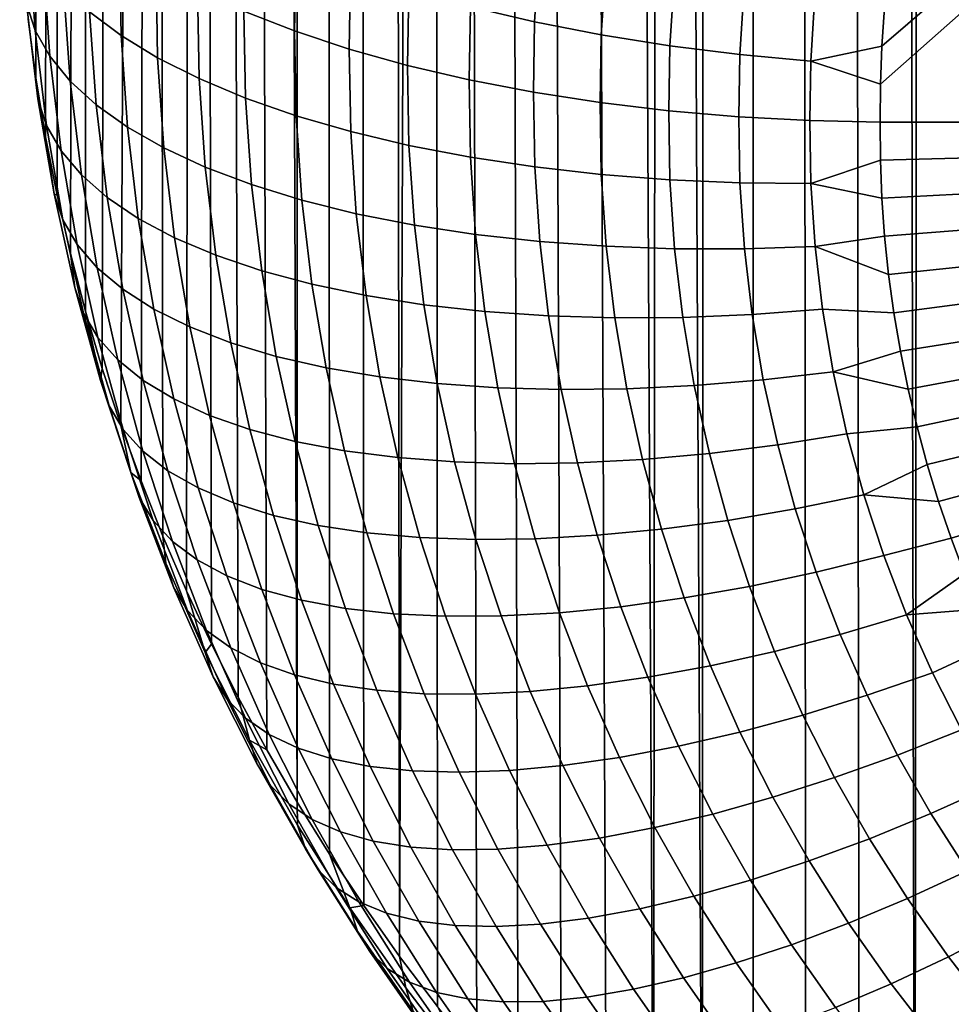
# Model space of a CAD drawing. Header units: metres. Extents: x -23 to 242, y -40 to 23.
# Tile 138 of 256: x 71.47 to 74.7, y -37.05 to -33.64. Entities that reach past the tile are written whole.
import ezdxf

# ---------------------------------------------------------------- set-up
doc = ezdxf.new("R2010")
doc.units = ezdxf.units.M
doc.layers.add('solid_10171013', color=7, linetype='CONTINUOUS')

msp = doc.modelspace()

# ---------------------------------------------------------------- linework, layer by layer
at = {"layer": 'solid_10171013'}
for points in [[(71.525932, -33.840801, 173.389709), (71.498642, -33.636589, 173.476395), (71.539848, -10.068233, 117.137436)], [(71.525932, -33.840801, 173.389709), (71.539848, -10.068233, 117.137436), (71.609428, -10.425664, 116.968849), (71.55957, -34.044537, 173.303223)], [(71.599442, -34.247204, 173.217194), (71.55957, -34.044537, 173.303223), (71.609428, -10.425664, 116.968849)], [(71.599442, -34.247204, 173.217194), (71.609428, -10.425664, 116.968849), (71.698967, -10.777482, 116.797508), (71.645561, -34.448826, 173.131607)], [(71.697868, -34.649132, 173.046585), (71.645561, -34.448826, 173.131607), (71.698967, -10.777482, 116.797508)], [(71.697868, -34.649132, 173.046585), (71.698967, -10.777482, 116.797508), (71.807816, -11.121449, 116.624504), (71.756195, -34.84753, 172.962372)], [(71.756195, -34.84753, 172.962372), (71.807816, -11.121449, 116.624504), (71.935287, -11.45597, 116.450493), (71.820374, -35.043583, 172.87915)], [(71.890366, -35.237312, 172.796921), (71.820374, -35.043583, 172.87915), (71.935287, -11.45597, 116.450493)], [(71.966148, -35.428711, 172.715683), (71.890366, -35.237312, 172.796921), (71.935287, -11.45597, 116.450493)], [(72.047676, -35.617657, 172.635468), (71.966148, -35.428711, 172.715683), (71.935287, -11.45597, 116.450493), (72.081856, -11.782387, 116.275116)], [(72.134544, -35.803303, 172.556671), (72.047676, -35.617657, 172.635468), (72.081856, -11.782387, 116.275116)], [(72.227135, -35.986572, 172.478882), (72.134544, -35.803303, 172.556671), (72.081856, -11.782387, 116.275116), (72.155014, -11.9283, 116.19471)], [(72.326157, -36.168804, 172.40152), (72.227135, -35.986572, 172.478882), (72.155014, -11.9283, 116.19471), (72.247337, -12.09978, 116.09877)], [(72.431915, -36.350353, 172.324463), (72.326157, -36.168804, 172.40152), (72.247337, -12.09978, 116.09877), (72.33812, -12.256893, 116.009735)], [(72.431915, -36.350353, 172.324463), (72.33812, -12.256893, 116.009735), (72.434547, -12.413222, 115.919975)], [(72.544037, -36.530384, 172.248047), (72.431915, -36.350353, 172.324463), (72.434547, -12.413222, 115.919975), (72.536385, -12.568176, 115.82975)], [(72.662476, -36.708675, 172.172363), (72.544037, -36.530384, 172.248047), (72.536385, -12.568176, 115.82975), (72.6436, -12.7216, 115.739273)], [(72.787132, -36.884968, 172.097534), (72.662476, -36.708675, 172.172363), (72.6436, -12.7216, 115.739273), (72.756134, -12.873327, 115.64875)], [(72.787132, -36.884968, 172.097534), (72.756134, -12.873327, 115.64875), (72.873901, -13.023076, 115.558151)], [(72.917892, -37.05899, 172.023666), (72.787132, -36.884968, 172.097534), (72.873901, -13.023076, 115.558151), (72.903252, -13.059084, 115.536179)], [(73.054893, -37.230797, 171.950729), (72.917892, -37.05899, 172.023666), (72.903252, -13.059084, 115.536179), (72.996964, -13.170831, 115.467575)], [(73.198326, -37.400482, 171.878708), (73.054893, -37.230797, 171.950729), (72.996964, -13.170831, 115.467575), (73.12542, -13.316665, 115.377197)], [(73.348152, -37.567852, 171.807663), (73.198326, -37.400482, 171.878708), (73.12542, -13.316665, 115.377197), (73.259384, -13.460636, 115.28714)], [(73.504333, -37.732738, 171.737671), (73.348152, -37.567852, 171.807663), (73.259384, -13.460636, 115.28714), (73.398819, -13.602496, 115.197281)], [(73.666992, -37.895134, 171.668747), (73.504333, -37.732738, 171.737671), (73.398819, -13.602496, 115.197281), (73.543671, -13.74215, 115.107864)], [(73.666992, -37.895134, 171.668747), (73.543671, -13.74215, 115.107864), (73.693909, -13.879548, 115.019203)], [(73.836533, -38.055275, 171.600769), (73.666992, -37.895134, 171.668747), (73.693909, -13.879548, 115.019203), (73.717888, -13.900825, 115.005424)], [(73.836533, -38.055275, 171.600769), (73.717888, -13.900825, 115.005424), (73.849815, -14.014886, 114.931313)], [(74.013138, -38.2131, 171.533768), (73.836533, -38.055275, 171.600769), (73.849815, -14.014886, 114.931313), (74.011772, -14.148269, 114.843895)], [(74.195351, -38.367184, 171.468369), (74.013138, -38.2131, 171.533768), (74.011772, -14.148269, 114.843895), (74.17849, -14.278546, 114.757759)], [(74.381638, -38.516315, 171.40506), (74.195351, -38.367184, 171.468369), (74.17849, -14.278546, 114.757759), (74.34845, -14.404621, 114.673706)], [(74.573174, -38.661461, 171.34346), (74.381638, -38.516315, 171.40506), (74.34845, -14.404621, 114.673706), (74.522293, -14.52704, 114.591347)], [(74.573174, -38.661461, 171.34346), (74.522293, -14.52704, 114.591347), (74.597916, -14.578315, 114.556587)], [(74.768593, -38.801476, 171.284027), (74.573174, -38.661461, 171.34346), (74.597916, -14.578315, 114.556587), (74.700615, -14.646089, 114.510399)], [(74.453888, -33.861973, 176.639801), (74.453079, -33.993607, 176.583923), (79.531853, -33.993607, 176.583923), (79.500664, -29.401518, 178.533142)], [(74.459038, -33.730202, 176.69574), (74.453888, -33.861973, 176.639801), (79.500664, -29.401518, 178.533142)], [(74.468529, -33.598289, 176.751724), (74.459038, -33.730202, 176.69574), (79.500664, -29.401518, 178.533142)], [(71.49292, -33.583179, 173.768188), (71.523407, -33.675808, 173.996429), (71.500305, -33.34465, 174.136993), (71.469673, -33.250793, 173.909286)], [(71.71209, -33.611309, 174.797256), (71.821045, -33.693226, 175.004684), (71.815216, -33.374008, 175.140182), (71.706116, -33.287548, 174.934692)], [(72.422867, -33.677715, 175.858353), (72.427933, -33.40023, 175.976196), (72.252464, -33.324715, 175.817719), (72.247238, -33.609177, 175.69693)], [(71.523407, -33.675808, 173.996429), (71.574074, -33.765522, 174.222244), (71.55117, -33.436432, 174.361923), (71.500305, -33.34465, 174.136993)], [(73.25518, -33.645863, 176.458466), (73.271225, -33.401676, 176.562119), (73.049019, -33.340839, 176.469772), (73.032326, -33.593807, 176.362396)], [(71.821045, -33.693226, 175.004684), (71.948036, -33.770714, 175.203354), (71.942368, -33.456802, 175.336609), (71.815216, -33.374008, 175.140182)], [(72.612389, -33.74052, 176.005798), (72.617279, -33.470566, 176.120438), (72.427933, -33.40023, 175.976196), (72.422867, -33.677715, 175.858353)], [(73.486252, -33.691044, 176.537018), (73.50161, -33.455978, 176.636795), (73.271225, -33.401676, 176.562119), (73.25518, -33.645863, 176.458466)], [(71.574074, -33.765522, 174.222244), (71.644569, -33.851715, 174.444061), (71.621925, -33.525517, 174.58252), (71.55117, -33.436432, 174.361923)], [(71.948036, -33.770714, 175.203354), (72.092209, -33.843243, 175.391922), (72.0867, -33.535374, 175.522614), (71.942368, -33.456802, 175.336609)], [(72.814514, -33.797153, 176.138245), (72.819206, -33.53524, 176.249466), (72.617279, -33.470566, 176.120438), (72.612389, -33.74052, 176.005798)], [(73.723946, -33.729034, 176.597504), (73.738602, -33.503361, 176.693298), (73.50161, -33.455978, 176.636795), (73.486252, -33.691044, 176.537018)], [(73.966644, -33.759567, 176.639526), (73.980568, -33.543503, 176.731247), (73.738602, -33.503361, 176.693298), (73.723946, -33.729034, 176.597504)], [(71.644569, -33.851715, 174.444061), (71.734421, -33.933807, 174.66037), (71.71209, -33.611309, 174.797256), (71.621925, -33.525517, 174.58252)], [(72.092209, -33.843243, 175.391922), (72.252563, -33.910316, 175.569092), (72.247238, -33.609177, 175.69693), (72.0867, -33.535374, 175.522614)], [(73.027855, -33.847225, 176.254791), (73.032326, -33.593807, 176.362396), (72.819206, -33.53524, 176.249466), (72.814514, -33.797153, 176.138245)], [(74.212692, -33.782433, 176.662811), (74.225861, -33.576126, 176.750381), (73.980568, -33.543503, 176.731247), (73.966644, -33.759567, 176.639526)], [(71.49292, -33.583179, 173.768188), (71.498642, -33.636589, 173.476395), (71.525932, -33.840801, 173.389709), (71.532745, -33.913704, 173.627899)], [(71.532745, -33.913704, 173.627899), (71.563034, -34.005119, 173.856644), (71.523407, -33.675808, 173.996429), (71.49292, -33.583179, 173.768188)], [(73.250946, -33.890388, 176.354645), (73.25518, -33.645863, 176.458466), (73.032326, -33.593807, 176.362396), (73.027855, -33.847225, 176.254791)], [(74.225861, -33.576126, 176.750381), (74.212692, -33.782433, 176.662811), (74.459038, -33.730202, 176.69574), (74.468529, -33.598289, 176.751724)], [(71.734421, -33.933807, 174.66037), (71.84301, -34.011242, 174.86969), (71.821045, -33.693226, 175.004684), (71.71209, -33.611309, 174.797256)], [(72.252563, -33.910316, 175.569092), (72.428009, -33.971481, 175.733658), (72.422867, -33.677715, 175.858353), (72.247238, -33.609177, 175.69693)], [(71.563034, -34.005119, 173.856644), (71.613396, -34.092789, 174.083328), (71.574074, -33.765522, 174.222244), (71.523407, -33.675808, 173.996429)], [(73.482269, -33.926334, 176.437119), (73.486252, -33.691044, 176.537018), (73.25518, -33.645863, 176.458466), (73.250946, -33.890388, 176.354645)], [(71.84301, -34.011242, 174.86969), (71.969589, -34.083488, 175.070587), (71.948036, -33.770714, 175.203354), (71.821045, -33.693226, 175.004684)], [(72.428009, -33.971481, 175.733658), (72.617348, -34.026306, 175.884491), (72.612389, -33.74052, 176.005798), (72.422867, -33.677715, 175.858353)], [(73.72023, -33.954815, 176.501648), (73.723946, -33.729034, 176.597504), (73.486252, -33.691044, 176.537018), (73.482269, -33.926334, 176.437119)], [(72.617348, -34.026306, 175.884491), (72.819275, -34.074417, 176.020554), (72.814514, -33.797153, 176.138245), (72.612389, -33.74052, 176.005798)], [(73.963211, -33.975616, 176.547821), (73.966644, -33.759567, 176.639526), (73.723946, -33.729034, 176.597504), (73.72023, -33.954815, 176.501648)], [(74.212692, -33.782433, 176.662811), (74.453888, -33.861973, 176.639801), (74.459038, -33.730202, 176.69574)], [(71.613396, -34.092789, 174.083328), (71.683502, -34.176125, 174.306351), (71.644569, -33.851715, 174.444061), (71.574074, -33.765522, 174.222244)], [(71.969589, -34.083488, 175.070587), (72.113304, -34.150059, 175.261688), (72.092209, -33.843243, 175.391922), (71.948036, -33.770714, 175.203354)], [(74.209541, -33.988586, 176.575302), (74.212692, -33.782433, 176.662811), (73.966644, -33.759567, 176.639526), (73.963211, -33.975616, 176.547821)], [(72.819275, -34.074417, 176.020554), (73.03241, -34.115479, 176.14093), (73.027855, -33.847225, 176.254791), (72.814514, -33.797153, 176.138245)], [(74.212692, -33.782433, 176.662811), (74.209541, -33.988586, 176.575302), (74.453079, -33.993607, 176.583923), (74.453888, -33.861973, 176.639801)], [(71.588959, -34.241909, 173.488571), (71.532745, -33.913704, 173.627899), (71.525932, -33.840801, 173.389709), (71.55957, -34.044537, 173.303223)], [(72.113304, -34.150059, 175.261688), (72.273155, -34.210491, 175.441681), (72.252563, -33.910316, 175.569092), (72.092209, -33.843243, 175.391922)], [(71.683502, -34.176125, 174.306351), (71.772865, -34.254559, 174.524216), (71.734421, -33.933807, 174.66037), (71.644569, -33.851715, 174.444061)], [(73.03241, -34.115479, 176.14093), (73.255295, -34.149197, 176.244781), (73.250946, -33.890388, 176.354645), (73.027855, -33.847225, 176.254791)], [(71.588959, -34.241909, 173.488571), (71.618988, -34.332127, 173.717834), (71.563034, -34.005119, 173.856644), (71.532745, -33.913704, 173.627899)], [(72.273155, -34.210491, 175.441681), (72.448059, -34.264374, 175.609329), (72.428009, -33.971481, 175.733658), (72.252563, -33.910316, 175.569092)], [(73.255295, -34.149197, 176.244781), (73.486412, -34.175335, 176.331421), (73.482269, -33.926334, 176.437119), (73.250946, -33.890388, 176.354645)], [(71.772865, -34.254559, 174.524216), (71.880875, -34.32756, 174.735428), (71.84301, -34.011242, 174.86969), (71.734421, -33.933807, 174.66037)], [(73.486412, -34.175335, 176.331421), (73.724167, -34.193699, 176.400253), (73.72023, -33.954815, 176.501648), (73.482269, -33.926334, 176.437119)], [(72.448059, -34.264374, 175.609329), (72.636818, -34.311329, 175.763504), (72.617348, -34.026306, 175.884491), (72.428009, -33.971481, 175.733658)], [(73.724167, -34.193699, 176.400253), (73.966934, -34.204151, 176.450806), (73.963211, -33.975616, 176.547821), (73.72023, -33.954815, 176.501648)], [(73.966934, -34.204151, 176.450806), (74.213058, -34.206608, 176.482758), (74.209541, -33.988586, 176.575302), (73.963211, -33.975616, 176.547821)], [(71.618988, -34.332127, 173.717834), (71.668961, -34.417778, 173.945374), (71.613396, -34.092789, 174.083328), (71.563034, -34.005119, 173.856644)], [(71.880875, -34.32756, 174.735428), (72.006798, -34.394634, 174.938522), (71.969589, -34.083488, 175.070587), (71.84301, -34.011242, 174.86969)], [(74.213058, -34.206608, 176.482758), (74.453888, -34.125362, 176.528), (74.453079, -33.993607, 176.583923), (74.209541, -33.988586, 176.575302)], [(74.453079, -33.993607, 176.583923), (74.453888, -34.125362, 176.528), (79.531853, -33.993607, 176.583923)], [(74.453888, -34.125362, 176.528), (74.459053, -34.257259, 176.472015), (79.531853, -33.993607, 176.583923)], [(74.459053, -34.257259, 176.472015), (74.468559, -34.389294, 176.41597), (79.531853, -33.993607, 176.583923)], [(74.468559, -34.389294, 176.41597), (74.48243, -34.52153, 176.359833), (79.531853, -33.993607, 176.583923)], [(74.48243, -34.52153, 176.359833), (74.500717, -34.654411, 176.303421), (79.531853, -33.993607, 176.583923)], [(74.500717, -34.654411, 176.303421), (74.523331, -34.787312, 176.247009), (79.531853, -33.993607, 176.583923)], [(74.523331, -34.787312, 176.247009), (74.550163, -34.919327, 176.190979), (79.531853, -33.993607, 176.583923)], [(74.550163, -34.919327, 176.190979), (74.581215, -35.050083, 176.135468), (79.531853, -33.993607, 176.583923)], [(74.581215, -35.050083, 176.135468), (74.6166, -35.180214, 176.080231), (79.531853, -33.993607, 176.583923)], [(74.6166, -35.180214, 176.080231), (74.656044, -35.308994, 176.025574), (79.531853, -33.993607, 176.583923)], [(74.656044, -35.308994, 176.025574), (74.699226, -35.435604, 175.971832), (79.531853, -33.993607, 176.583923)], [(74.699226, -35.435604, 175.971832), (74.745956, -35.559601, 175.919205), (79.531853, -33.993607, 176.583923)], [(71.588959, -34.241909, 173.488571), (71.55957, -34.044537, 173.303223), (71.599442, -34.247204, 173.217194)], [(72.636818, -34.311329, 175.763504), (72.838135, -34.351028, 175.903137), (72.819275, -34.074417, 176.020554), (72.617348, -34.026306, 175.884491)], [(72.006798, -34.394634, 174.938522), (72.149765, -34.455315, 175.132111), (72.113304, -34.150059, 175.261688), (71.969589, -34.083488, 175.070587)], [(72.838135, -34.351028, 175.903137), (73.050636, -34.383194, 176.027283), (73.03241, -34.115479, 176.14093), (72.819275, -34.074417, 176.020554)], [(71.668961, -34.417778, 173.945374), (71.738533, -34.498283, 174.169601), (71.683502, -34.176125, 174.306351), (71.613396, -34.092789, 174.083328)], [(73.050636, -34.383194, 176.027283), (73.272858, -34.407593, 176.135101), (73.255295, -34.149197, 176.244781), (73.03241, -34.115479, 176.14093)], [(72.149765, -34.455315, 175.132111), (72.308807, -34.509182, 175.314896), (72.273155, -34.210491, 175.441681), (72.113304, -34.150059, 175.261688)], [(73.272858, -34.407593, 176.135101), (73.503281, -34.424049, 176.225845), (73.486412, -34.175335, 176.331421), (73.255295, -34.149197, 176.244781)], [(74.213058, -34.206608, 176.482758), (74.459053, -34.257259, 176.472015), (74.453888, -34.125362, 176.528)], [(71.738533, -34.498283, 174.169601), (71.82724, -34.573101, 174.389008), (71.772865, -34.254559, 174.524216), (71.683502, -34.176125, 174.306351)], [(73.503281, -34.424049, 176.225845), (73.740334, -34.43243, 176.29892), (73.724167, -34.193699, 176.400253), (73.486412, -34.175335, 176.331421)], [(72.308807, -34.509182, 175.314896), (72.482819, -34.55587, 175.485596), (72.448059, -34.264374, 175.609329), (72.273155, -34.210491, 175.441681)], [(73.740334, -34.43243, 176.29892), (73.982384, -34.432674, 176.353806), (73.966934, -34.204151, 176.450806), (73.724167, -34.193699, 176.400253)], [(73.982384, -34.432674, 176.353806), (74.227783, -34.424759, 176.390152), (74.213058, -34.206608, 176.482758), (73.966934, -34.204151, 176.450806)], [(74.213058, -34.206608, 176.482758), (74.227783, -34.424759, 176.390152), (74.468559, -34.389294, 176.41597), (74.459053, -34.257259, 176.472015)], [(71.66143, -34.567356, 173.350433), (71.588959, -34.241909, 173.488571), (71.599442, -34.247204, 173.217194), (71.645561, -34.448826, 173.131607)], [(71.66143, -34.567356, 173.350433), (71.691147, -34.656387, 173.5802), (71.618988, -34.332127, 173.717834), (71.588959, -34.241909, 173.488571)], [(71.82724, -34.573101, 174.389008), (71.934464, -34.64172, 174.602066), (71.880875, -34.32756, 174.735428), (71.772865, -34.254559, 174.524216)], [(72.482819, -34.55587, 175.485596), (72.670624, -34.595047, 175.643066), (72.636818, -34.311329, 175.763504), (72.448059, -34.264374, 175.609329)], [(72.670624, -34.595047, 175.643066), (72.870926, -34.626434, 175.78624), (72.838135, -34.351028, 175.903137), (72.636818, -34.311329, 175.763504)], [(71.691147, -34.656387, 173.5802), (71.740623, -34.740036, 173.808578), (71.668961, -34.417778, 173.945374), (71.618988, -34.332127, 173.717834)], [(71.934464, -34.64172, 174.602066), (72.059479, -34.703667, 174.807343), (72.006798, -34.394634, 174.938522), (71.880875, -34.32756, 174.735428)], [(72.870926, -34.626434, 175.78624), (73.082359, -34.649811, 175.914108), (73.050636, -34.383194, 176.027283), (72.838135, -34.351028, 175.903137)], [(73.082359, -34.649811, 175.914108), (73.303467, -34.665001, 176.025833), (73.272858, -34.407593, 176.135101), (73.050636, -34.383194, 176.027283)], [(74.227783, -34.424759, 176.390152), (74.48243, -34.52153, 176.359833), (74.468559, -34.389294, 176.41597)], [(71.740623, -34.740036, 173.808578), (71.80954, -34.817741, 174.034012), (71.738533, -34.498283, 174.169601), (71.668961, -34.417778, 173.945374)], [(72.059479, -34.703667, 174.807343), (72.201431, -34.758518, 175.003418), (72.149765, -34.455315, 175.132111), (72.006798, -34.394634, 174.938522)], [(73.303467, -34.665001, 176.025833), (73.532738, -34.671886, 176.120651), (73.503281, -34.424049, 176.225845), (73.272858, -34.407593, 176.135101)], [(73.532738, -34.671886, 176.120651), (73.768608, -34.670406, 176.197906), (73.740334, -34.43243, 176.29892), (73.503281, -34.424049, 176.225845)], [(74.009445, -34.660561, 176.25708), (74.253609, -34.642395, 176.297775), (74.227783, -34.424759, 176.390152), (73.982384, -34.432674, 176.353806)], [(74.227783, -34.424759, 176.390152), (74.253609, -34.642395, 176.297775), (74.500717, -34.654411, 176.303421), (74.48243, -34.52153, 176.359833)], [(71.750076, -34.889591, 173.213654), (71.66143, -34.567356, 173.350433), (71.645561, -34.448826, 173.131607), (71.697868, -34.649132, 173.046585)], [(72.201431, -34.758518, 175.003418), (72.359337, -34.805893, 175.18895), (72.308807, -34.509182, 175.314896), (72.149765, -34.455315, 175.132111)], [(73.768608, -34.670406, 176.197906), (74.009445, -34.660561, 176.25708), (73.982384, -34.432674, 176.353806), (73.740334, -34.43243, 176.29892)], [(71.80954, -34.817741, 174.034012), (71.897415, -34.888973, 174.254929), (71.82724, -34.573101, 174.389008), (71.738533, -34.498283, 174.169601)], [(72.359337, -34.805893, 175.18895), (72.53212, -34.845459, 175.362671), (72.482819, -34.55587, 175.485596), (72.308807, -34.509182, 175.314896)], [(72.53212, -34.845459, 175.362671), (72.718597, -34.876934, 175.523422), (72.670624, -34.595047, 175.643066), (72.482819, -34.55587, 175.485596)], [(71.750076, -34.889591, 173.213654), (71.779419, -34.977444, 173.443924), (71.691147, -34.656387, 173.5802), (71.66143, -34.567356, 173.350433)], [(71.897415, -34.888973, 174.254929), (72.003647, -34.953243, 174.469833), (71.934464, -34.64172, 174.602066), (71.82724, -34.573101, 174.389008)], [(72.718597, -34.876934, 175.523422), (72.917496, -34.900097, 175.670074), (72.870926, -34.626434, 175.78624), (72.670624, -34.595047, 175.643066)], [(72.917496, -34.900097, 175.670074), (73.127434, -34.914772, 175.801651), (73.082359, -34.649811, 175.914108), (72.870926, -34.626434, 175.78624)], [(71.779419, -34.977444, 173.443924), (71.828316, -35.059105, 173.673141), (71.740623, -34.740036, 173.808578), (71.691147, -34.656387, 173.5802)], [(71.750076, -34.889591, 173.213654), (71.697868, -34.649132, 173.046585), (71.756195, -34.84753, 172.962372)], [(72.003647, -34.953243, 174.469833), (72.12751, -35.010113, 174.677261), (72.059479, -34.703667, 174.807343), (71.934464, -34.64172, 174.602066)], [(73.082359, -34.649811, 175.914108), (73.127434, -34.914772, 175.801651), (73.346985, -34.920849, 175.917236), (73.303467, -34.665001, 176.025833)], [(73.303467, -34.665001, 176.025833), (73.346985, -34.920849, 175.917236), (73.574646, -34.918262, 176.016068), (73.532738, -34.671886, 176.120651)], [(73.768608, -34.670406, 176.197906), (73.808846, -34.907024, 176.097458), (74.047989, -34.887192, 176.160873), (74.009445, -34.660561, 176.25708)], [(74.009445, -34.660561, 176.25708), (74.047989, -34.887192, 176.160873), (74.290421, -34.858883, 176.205872), (74.253609, -34.642395, 176.297775)], [(74.253609, -34.642395, 176.297775), (74.290421, -34.858883, 176.205872), (74.523331, -34.787312, 176.247009), (74.500717, -34.654411, 176.303421)], [(73.532738, -34.671886, 176.120651), (73.574646, -34.918262, 176.016068), (73.808846, -34.907024, 176.097458), (73.768608, -34.670406, 176.197906)], [(72.12751, -35.010113, 174.677261), (72.268158, -35.059185, 174.875793), (72.201431, -34.758518, 175.003418), (72.059479, -34.703667, 174.807343)], [(71.828316, -35.059105, 173.673141), (71.896431, -35.134029, 173.89975), (71.80954, -34.817741, 174.034012), (71.740623, -34.740036, 173.808578)], [(72.268158, -35.059185, 174.875793), (72.424622, -35.100121, 175.064056), (72.359337, -34.805893, 175.18895), (72.201431, -34.758518, 175.003418)], [(74.290421, -34.858883, 176.205872), (74.550163, -34.919327, 176.190979), (74.523331, -34.787312, 176.247009)], [(71.896431, -35.134029, 173.89975), (71.983299, -35.201702, 174.122177), (71.897415, -34.888973, 174.254929), (71.80954, -34.817741, 174.034012)], [(72.424622, -35.100121, 175.064056), (72.595833, -35.132629, 175.240784), (72.53212, -34.845459, 175.362671), (72.359337, -34.805893, 175.18895)], [(71.854881, -35.208141, 173.07843), (71.750076, -34.889591, 173.213654), (71.756195, -34.84753, 172.962372), (71.820374, -35.043583, 172.87915)], [(72.53212, -34.845459, 175.362671), (72.595833, -35.132629, 175.240784), (72.780617, -35.156475, 175.404755), (72.718597, -34.876934, 175.523422)], [(74.047989, -34.887192, 176.160873), (74.097893, -35.111961, 176.06546), (74.338104, -35.073597, 176.114731), (74.290421, -34.858883, 176.205872)], [(74.290421, -34.858883, 176.205872), (74.338104, -35.073597, 176.114731), (74.581215, -35.050083, 176.135468), (74.550163, -34.919327, 176.190979)], [(71.854881, -35.208141, 173.07843), (71.883797, -35.294819, 173.309204), (71.779419, -34.977444, 173.443924), (71.750076, -34.889591, 173.213654)], [(71.983299, -35.201702, 174.122177), (72.088326, -35.261658, 174.338928), (72.003647, -34.953243, 174.469833), (71.897415, -34.888973, 174.254929)], [(72.718597, -34.876934, 175.523422), (72.780617, -35.156475, 175.404755), (72.977699, -35.171482, 175.554871), (72.917496, -34.900097, 175.670074)], [(72.917496, -34.900097, 175.670074), (72.977699, -35.171482, 175.554871), (73.18573, -35.177536, 175.690109), (73.127434, -34.914772, 175.801651)], [(73.808846, -34.907024, 176.097458), (73.860939, -35.141693, 175.997849), (74.097893, -35.111961, 176.06546), (74.047989, -34.887192, 176.160873)], [(73.127434, -34.914772, 175.801651), (73.18573, -35.177536, 175.690109), (73.40329, -35.174576, 175.80954), (73.346985, -34.920849, 175.917236)], [(73.346985, -34.920849, 175.917236), (73.40329, -35.174576, 175.80954), (73.628876, -35.162605, 175.912354), (73.574646, -34.918262, 176.016068)], [(73.574646, -34.918262, 176.016068), (73.628876, -35.162605, 175.912354), (73.860939, -35.141693, 175.997849), (73.808846, -34.907024, 176.097458)], [(72.088326, -35.261658, 174.338928), (72.210793, -35.313488, 174.548492), (72.12751, -35.010113, 174.677261), (72.003647, -34.953243, 174.469833)], [(71.883797, -35.294819, 173.309204), (71.932007, -35.374512, 173.539261), (71.828316, -35.059105, 173.673141), (71.779419, -34.977444, 173.443924)], [(72.210793, -35.313488, 174.548492), (72.349861, -35.356827, 174.749451), (72.268158, -35.059185, 174.875793), (72.12751, -35.010113, 174.677261)], [(71.854881, -35.208141, 173.07843), (71.820374, -35.043583, 172.87915), (71.890366, -35.237312, 172.796921)], [(71.932007, -35.374512, 173.539261), (71.999184, -35.446671, 173.767044), (71.896431, -35.134029, 173.89975), (71.828316, -35.059105, 173.673141)], [(72.268158, -35.059185, 174.875793), (72.349861, -35.356827, 174.749451), (72.50457, -35.391369, 174.94043), (72.424622, -35.100121, 175.064056)], [(74.097893, -35.111961, 176.06546), (74.159035, -35.334259, 175.9711), (74.396523, -35.285915, 176.024612), (74.338104, -35.073597, 176.114731)], [(74.338104, -35.073597, 176.114731), (74.396523, -35.285915, 176.024612), (74.6166, -35.180214, 176.080231), (74.581215, -35.050083, 176.135468)], [(72.424622, -35.100121, 175.064056), (72.50457, -35.391369, 174.94043), (72.673859, -35.41687, 175.120132), (72.595833, -35.132629, 175.240784)], [(71.999184, -35.446671, 173.767044), (72.084877, -35.510803, 173.990967), (71.983299, -35.201702, 174.122177), (71.896431, -35.134029, 173.89975)], [(72.595833, -35.132629, 175.240784), (72.673859, -35.41687, 175.120132), (72.856575, -35.43314, 175.287323), (72.780617, -35.156475, 175.404755)], [(73.628876, -35.162605, 175.912354), (73.695305, -35.404331, 175.809738), (73.924759, -35.373814, 175.899323), (73.860939, -35.141693, 175.997849)], [(73.860939, -35.141693, 175.997849), (73.924759, -35.373814, 175.899323), (74.159035, -35.334259, 175.9711), (74.097893, -35.111961, 176.06546)], [(72.780617, -35.156475, 175.404755), (72.856575, -35.43314, 175.287323), (73.051445, -35.440056, 175.440872), (72.977699, -35.171482, 175.554871)], [(72.977699, -35.171482, 175.554871), (73.051445, -35.440056, 175.440872), (73.257149, -35.43755, 175.579742), (73.18573, -35.177536, 175.690109)], [(73.18573, -35.177536, 175.690109), (73.257149, -35.43755, 175.579742), (73.47226, -35.425617, 175.702972), (73.40329, -35.174576, 175.80954)], [(73.40329, -35.174576, 175.80954), (73.47226, -35.425617, 175.702972), (73.695305, -35.404331, 175.809738), (73.628876, -35.162605, 175.912354)], [(71.975853, -35.522469, 172.945007), (71.854881, -35.208141, 173.07843), (71.890366, -35.237312, 172.796921), (71.966148, -35.428711, 172.715683)], [(71.975853, -35.522469, 172.945007), (72.004288, -35.607986, 173.17627), (71.883797, -35.294819, 173.309204), (71.854881, -35.208141, 173.07843)], [(72.084877, -35.510803, 173.990967), (72.188477, -35.566475, 174.209534), (72.088326, -35.261658, 174.338928), (71.983299, -35.201702, 174.122177)], [(74.396523, -35.285915, 176.024612), (74.656044, -35.308994, 176.025574), (74.6166, -35.180214, 176.080231)], [(72.088326, -35.261658, 174.338928), (72.188477, -35.566475, 174.209534), (72.309296, -35.613293, 174.421234), (72.210793, -35.313488, 174.548492)], [(72.004288, -35.607986, 173.17627), (72.051712, -35.685711, 173.407166), (71.932007, -35.374512, 173.539261), (71.883797, -35.294819, 173.309204)], [(72.210793, -35.313488, 174.548492), (72.309296, -35.613293, 174.421234), (72.446487, -35.650932, 174.624603), (72.349861, -35.356827, 174.749451)], [(74.159035, -35.334259, 175.9711), (74.231277, -35.553478, 175.878052), (74.46553, -35.495213, 175.935776), (74.396523, -35.285915, 176.024612)], [(74.396523, -35.285915, 176.024612), (74.46553, -35.495213, 175.935776), (74.699226, -35.435604, 175.971832), (74.656044, -35.308994, 176.025574)], [(73.924759, -35.373814, 175.899323), (74.000183, -35.602798, 175.802124), (74.231277, -35.553478, 175.878052), (74.159035, -35.334259, 175.9711)], [(72.051712, -35.685711, 173.407166), (72.117805, -35.755123, 173.636108), (71.999184, -35.446671, 173.767044), (71.932007, -35.374512, 173.539261)], [(72.349861, -35.356827, 174.749451), (72.446487, -35.650932, 174.624603), (72.599121, -35.679123, 174.818283), (72.50457, -35.391369, 174.94043)], [(73.695305, -35.404331, 175.809738), (73.773834, -35.64286, 175.708496), (74.000183, -35.602798, 175.802124), (73.924759, -35.373814, 175.899323)], [(72.50457, -35.391369, 174.94043), (72.599121, -35.679123, 174.818283), (72.766144, -35.697662, 175.000946), (72.673859, -35.41687, 175.120132)], [(73.47226, -35.425617, 175.702972), (73.553802, -35.673409, 175.597794), (73.773834, -35.64286, 175.708496), (73.695305, -35.404331, 175.809738)], [(72.113121, -35.832127, 172.813568), (71.975853, -35.522469, 172.945007), (71.966148, -35.428711, 172.715683), (72.047676, -35.617657, 172.635468)], [(72.117805, -35.755123, 173.636108), (72.202133, -35.815742, 173.861542), (72.084877, -35.510803, 173.990967), (71.999184, -35.446671, 173.767044)], [(72.673859, -35.41687, 175.120132), (72.766144, -35.697662, 175.000946), (72.946396, -35.706402, 175.171326), (72.856575, -35.43314, 175.287323)], [(72.856575, -35.43314, 175.287323), (72.946396, -35.706402, 175.171326), (73.138657, -35.705269, 175.328293), (73.051445, -35.440056, 175.440872)], [(73.051445, -35.440056, 175.440872), (73.138657, -35.705269, 175.328293), (73.341591, -35.694252, 175.470779), (73.257149, -35.43755, 175.579742)], [(73.257149, -35.43755, 175.579742), (73.341591, -35.694252, 175.470779), (73.553802, -35.673409, 175.597794), (73.47226, -35.425617, 175.702972)], [(74.46553, -35.495213, 175.935776), (74.544991, -35.700882, 175.848465), (74.745956, -35.559601, 175.919205), (74.699226, -35.435604, 175.971832)], [(72.084877, -35.510803, 173.990967), (72.202133, -35.815742, 173.861542), (72.304092, -35.867149, 174.081909), (72.188477, -35.566475, 174.209534)], [(74.231277, -35.553478, 175.878052), (74.314491, -35.769012, 175.78656), (74.544991, -35.700882, 175.848465), (74.46553, -35.495213, 175.935776)], [(72.113121, -35.832127, 172.813568), (72.140999, -35.916485, 173.045319), (72.004288, -35.607986, 173.17627), (71.975853, -35.522469, 172.945007)], [(72.188477, -35.566475, 174.209534), (72.304092, -35.867149, 174.081909), (72.422997, -35.908985, 174.295715), (72.309296, -35.613293, 174.421234)], [(74.000183, -35.602798, 175.802124), (74.08709, -35.828049, 175.706512), (74.314491, -35.769012, 175.78656), (74.231277, -35.553478, 175.878052)], [(74.544991, -35.700882, 175.848465), (74.796455, -35.681541, 175.867432), (74.745956, -35.559601, 175.919205)], [(72.140999, -35.916485, 173.045319), (72.187531, -35.992256, 173.277039), (72.051712, -35.685711, 173.407166), (72.004288, -35.607986, 173.17627)], [(72.113121, -35.832127, 172.813568), (72.047676, -35.617657, 172.635468), (72.134544, -35.803303, 172.556671)], [(72.309296, -35.613293, 174.421234), (72.422997, -35.908985, 174.295715), (72.558029, -35.940956, 174.501495), (72.446487, -35.650932, 174.624603)], [(73.773834, -35.64286, 175.708496), (73.864357, -35.877605, 175.608856), (74.08709, -35.828049, 175.706512), (74.000183, -35.602798, 175.802124)], [(72.446487, -35.650932, 174.624603), (72.558029, -35.940956, 174.501495), (72.708252, -35.962826, 174.697861), (72.599121, -35.679123, 174.818283)], [(73.553802, -35.673409, 175.597794), (73.647827, -35.917366, 175.494232), (73.864357, -35.877605, 175.608856), (73.773834, -35.64286, 175.708496)], [(72.187531, -35.992256, 173.277039), (72.252396, -36.058929, 173.507156), (72.117805, -35.755123, 173.636108), (72.051712, -35.685711, 173.407166)], [(72.599121, -35.679123, 174.818283), (72.708252, -35.962826, 174.697861), (72.872635, -35.974438, 174.883453), (72.766144, -35.697662, 175.000946)], [(73.341591, -35.694252, 175.470779), (73.43898, -35.947075, 175.363464), (73.647827, -35.917366, 175.494232), (73.553802, -35.673409, 175.597794)], [(74.544991, -35.700882, 175.848465), (74.634689, -35.902222, 175.763), (74.851074, -35.802151, 175.816238), (74.796455, -35.681541, 175.867432)], [(72.766144, -35.697662, 175.000946), (72.872635, -35.974438, 174.883453), (73.050041, -35.975689, 175.057022), (72.946396, -35.706402, 175.171326)], [(72.946396, -35.706402, 175.171326), (73.050041, -35.975689, 175.057022), (73.239258, -35.966553, 175.217392), (73.138657, -35.705269, 175.328293)], [(73.138657, -35.705269, 175.328293), (73.239258, -35.966553, 175.217392), (73.43898, -35.947075, 175.363464), (73.341591, -35.694252, 175.470779)], [(74.314491, -35.769012, 175.78656), (74.408508, -35.980186, 175.69693), (74.634689, -35.902222, 175.763), (74.544991, -35.700882, 175.848465)], [(72.252396, -36.058929, 173.507156), (72.335159, -36.116039, 173.73407), (72.202133, -35.815742, 173.861542), (72.117805, -35.755123, 173.636108)], [(74.08709, -35.828049, 175.706512), (74.185349, -36.048908, 175.612762), (74.408508, -35.980186, 175.69693), (74.314491, -35.769012, 175.78656)], [(72.266098, -36.135372, 172.684845), (72.113121, -35.832127, 172.813568), (72.134544, -35.803303, 172.556671), (72.227135, -35.986572, 172.478882)], [(72.202133, -35.815742, 173.861542), (72.335159, -36.116039, 173.73407), (72.435242, -36.163197, 173.956238), (72.304092, -35.867149, 174.081909)], [(74.734833, -36.099483, 175.679276), (74.910072, -35.922031, 175.76535), (74.851074, -35.802151, 175.816238), (74.634689, -35.902222, 175.763)], [(72.266098, -36.135372, 172.684845), (72.293373, -36.218601, 172.917084), (72.140999, -35.916485, 173.045319), (72.113121, -35.832127, 172.813568)], [(73.864357, -35.877605, 175.608856), (73.966759, -36.107929, 175.511078), (74.185349, -36.048908, 175.612762), (74.08709, -35.828049, 175.706512)], [(72.304092, -35.867149, 174.081909), (72.435242, -36.163197, 173.956238), (72.551964, -36.200066, 174.17215), (72.422997, -35.908985, 174.295715)], [(73.647827, -35.917366, 175.494232), (73.754242, -36.156872, 175.392578), (73.966759, -36.107929, 175.511078), (73.864357, -35.877605, 175.608856)], [(72.293373, -36.218601, 172.917084), (72.338921, -36.292461, 173.149612), (72.187531, -35.992256, 173.277039), (72.140999, -35.916485, 173.045319)], [(72.422997, -35.908985, 174.295715), (72.551964, -36.200066, 174.17215), (72.684509, -36.226383, 174.380341), (72.558029, -35.940956, 174.501495)], [(73.43898, -35.947075, 175.363464), (73.549255, -36.195423, 175.258041), (73.754242, -36.156872, 175.392578), (73.647827, -35.917366, 175.494232)], [(74.408508, -35.980186, 175.69693), (74.513451, -36.187061, 175.609116), (74.734833, -36.099483, 175.679276), (74.634689, -35.902222, 175.763)], [(72.558029, -35.940956, 174.501495), (72.684509, -36.226383, 174.380341), (72.831978, -36.241959, 174.579376), (72.708252, -35.962826, 174.697861)], [(73.239258, -35.966553, 175.217392), (73.353218, -36.223335, 175.108398), (73.549255, -36.195423, 175.258041), (73.43898, -35.947075, 175.363464)], [(72.338921, -36.292461, 173.149612), (72.402428, -36.356453, 173.380859), (72.252396, -36.058929, 173.507156), (72.187531, -35.992256, 173.277039)], [(72.266098, -36.135372, 172.684845), (72.227135, -35.986572, 172.478882), (72.326157, -36.168804, 172.40152)], [(72.708252, -35.962826, 174.697861), (72.831978, -36.241959, 174.579376), (72.99334, -36.246666, 174.767899), (72.872635, -35.974438, 174.883453)], [(72.872635, -35.974438, 174.883453), (72.99334, -36.246666, 174.767899), (73.167488, -36.240448, 174.944641), (73.050041, -35.975689, 175.057022)], [(73.050041, -35.975689, 175.057022), (73.167488, -36.240448, 174.944641), (73.353218, -36.223335, 175.108398), (73.239258, -35.966553, 175.217392)], [(74.185349, -36.048908, 175.612762), (74.295006, -36.26524, 175.520935), (74.513451, -36.187061, 175.609116), (74.408508, -35.980186, 175.69693)], [(72.252396, -36.058929, 173.507156), (72.402428, -36.356453, 173.380859), (72.483467, -36.410133, 173.609238), (72.335159, -36.116039, 173.73407)], [(73.966759, -36.107929, 175.511078), (74.081017, -36.333515, 175.415329), (74.295006, -36.26524, 175.520935), (74.185349, -36.048908, 175.612762)], [(72.335159, -36.116039, 173.73407), (72.483467, -36.410133, 173.609238), (72.581467, -36.453129, 173.833176), (72.435242, -36.163197, 173.956238)], [(73.754242, -36.156872, 175.392578), (73.872963, -36.391441, 175.292999), (74.081017, -36.333515, 175.415329), (73.966759, -36.107929, 175.511078)], [(74.513451, -36.187061, 175.609116), (74.629311, -36.389912, 175.52301), (74.845558, -36.293167, 175.597061), (74.734833, -36.099483, 175.679276)], [(72.266098, -36.135372, 172.684845), (72.326157, -36.168804, 172.40152), (72.431915, -36.350353, 172.324463), (72.433487, -36.430294, 172.559662)], [(72.433487, -36.430294, 172.559662), (72.460121, -36.512447, 172.792343), (72.293373, -36.218601, 172.917084), (72.266098, -36.135372, 172.684845)], [(72.435242, -36.163197, 173.956238), (72.581467, -36.453129, 173.833176), (72.695755, -36.48513, 174.051147), (72.551964, -36.200066, 174.17215)], [(73.549255, -36.195423, 175.258041), (73.672272, -36.438641, 175.1548), (73.872963, -36.391441, 175.292999), (73.754242, -36.156872, 175.392578)], [(72.551964, -36.200066, 174.17215), (72.695755, -36.48513, 174.051147), (72.825546, -36.505913, 174.261688), (72.684509, -36.226383, 174.380341)], [(73.353218, -36.223335, 175.108398), (73.480331, -36.474812, 175.001648), (73.672272, -36.438641, 175.1548), (73.549255, -36.195423, 175.258041)], [(74.295006, -36.26524, 175.520935), (74.415924, -36.477127, 175.431), (74.629311, -36.389912, 175.52301), (74.513451, -36.187061, 175.609116)], [(72.460121, -36.512447, 172.792343), (72.504616, -36.584484, 173.025665), (72.338921, -36.292461, 173.149612), (72.293373, -36.218601, 172.917084)], [(72.684509, -36.226383, 174.380341), (72.825546, -36.505913, 174.261688), (72.969948, -36.515316, 174.463333), (72.831978, -36.241959, 174.579376)], [(73.167488, -36.240448, 174.944641), (73.298477, -36.499733, 174.834579), (73.480331, -36.474812, 175.001648), (73.353218, -36.223335, 175.108398)], [(72.831978, -36.241959, 174.579376), (72.969948, -36.515316, 174.463333), (73.127953, -36.51326, 174.654739), (72.99334, -36.246666, 174.767899)], [(72.99334, -36.246666, 174.767899), (73.127953, -36.51326, 174.654739), (73.298477, -36.499733, 174.834579), (73.167488, -36.240448, 174.944641)], [(74.081017, -36.333515, 175.415329), (74.206879, -36.554237, 175.32164), (74.415924, -36.477127, 175.431), (74.295006, -36.26524, 175.520935)], [(72.338921, -36.292461, 173.149612), (72.504616, -36.584484, 173.025665), (72.566673, -36.645912, 173.257996), (72.402428, -36.356453, 173.380859)], [(74.629311, -36.389912, 175.52301), (74.755638, -36.588329, 175.438782), (74.966431, -36.482838, 175.516556), (74.845558, -36.293167, 175.597061)], [(73.872963, -36.391441, 175.292999), (74.003609, -36.620739, 175.195679), (74.206879, -36.554237, 175.32164), (74.081017, -36.333515, 175.415329)], [(72.402428, -36.356453, 173.380859), (72.566673, -36.645912, 173.257996), (72.645851, -36.696312, 173.487762), (72.483467, -36.410133, 173.609238)], [(72.614479, -36.716557, 172.438156), (72.433487, -36.430294, 172.559662), (72.431915, -36.350353, 172.324463), (72.544037, -36.530384, 172.248047)], [(73.672272, -36.438641, 175.1548), (73.807526, -36.676197, 175.05397), (74.003609, -36.620739, 175.195679), (73.872963, -36.391441, 175.292999)], [(74.415924, -36.477127, 175.431), (74.547623, -36.684158, 175.343109), (74.755638, -36.588329, 175.438782), (74.629311, -36.389912, 175.52301)], [(72.614479, -36.716557, 172.438156), (72.640442, -36.79768, 172.67128), (72.460121, -36.512447, 172.792343), (72.433487, -36.430294, 172.559662)], [(72.483467, -36.410133, 173.609238), (72.645851, -36.696312, 173.487762), (72.741623, -36.735325, 173.713394), (72.581467, -36.453129, 173.833176)], [(73.480331, -36.474812, 175.001648), (73.619987, -36.720257, 174.897461), (73.807526, -36.676197, 175.05397), (73.672272, -36.438641, 175.1548)], [(72.581467, -36.453129, 173.833176), (72.741623, -36.735325, 173.713394), (72.85331, -36.76268, 173.933334), (72.695755, -36.48513, 174.051147)], [(72.695755, -36.48513, 174.051147), (72.85331, -36.76268, 173.933334), (72.980148, -36.778172, 174.146118), (72.825546, -36.505913, 174.261688)], [(72.825546, -36.505913, 174.261688), (72.980148, -36.778172, 174.146118), (73.121254, -36.781677, 174.350281), (72.969948, -36.515316, 174.463333)], [(73.127953, -36.51326, 174.654739), (73.275658, -36.773155, 174.544418), (73.442291, -36.752644, 174.727234), (73.298477, -36.499733, 174.834579)], [(73.298477, -36.499733, 174.834579), (73.442291, -36.752644, 174.727234), (73.619987, -36.720257, 174.897461), (73.480331, -36.474812, 175.001648)], [(74.206879, -36.554237, 175.32164), (74.343819, -36.769695, 175.230179), (74.547623, -36.684158, 175.343109), (74.415924, -36.477127, 175.431)], [(72.640442, -36.79768, 172.67128), (72.683823, -36.867973, 172.905319), (72.504616, -36.584484, 173.025665), (72.460121, -36.512447, 172.792343)], [(72.614479, -36.716557, 172.438156), (72.544037, -36.530384, 172.248047), (72.662476, -36.708675, 172.172363)], [(72.969948, -36.515316, 174.463333), (73.121254, -36.781677, 174.350281), (73.275658, -36.773155, 174.544418), (73.127953, -36.51326, 174.654739)], [(74.003609, -36.620739, 175.195679), (74.145638, -36.844383, 175.100739), (74.343819, -36.769695, 175.230179), (74.206879, -36.554237, 175.32164)], [(72.504616, -36.584484, 173.025665), (72.683823, -36.867973, 172.905319), (72.744331, -36.92696, 173.138687), (72.566673, -36.645912, 173.257996)], [(74.547623, -36.684158, 175.343109), (74.689606, -36.885914, 175.257477), (74.89196, -36.781853, 175.356644), (74.755638, -36.588329, 175.438782)], [(73.807526, -36.676197, 175.05397), (73.954445, -36.907722, 174.955688), (74.145638, -36.844383, 175.100739), (74.003609, -36.620739, 175.195679)], [(72.566673, -36.645912, 173.257996), (72.744331, -36.92696, 173.138687), (72.821556, -36.974228, 173.369781), (72.645851, -36.696312, 173.487762)], [(73.619987, -36.720257, 174.897461), (73.771576, -36.959309, 174.79599), (73.954445, -36.907722, 174.955688), (73.807526, -36.676197, 175.05397)], [(72.808426, -36.993996, 172.320389), (72.614479, -36.716557, 172.438156), (72.662476, -36.708675, 172.172363), (72.787132, -36.884968, 172.097534)], [(72.645851, -36.696312, 173.487762), (72.821556, -36.974228, 173.369781), (72.914955, -37.009445, 173.597031), (72.741623, -36.735325, 173.713394)], [(74.343819, -36.769695, 175.230179), (74.491333, -36.9795, 175.141129), (74.689606, -36.885914, 175.257477), (74.547623, -36.684158, 175.343109)], [(72.808426, -36.993996, 172.320389), (72.833672, -37.074135, 172.553925), (72.640442, -36.79768, 172.67128), (72.614479, -36.716557, 172.438156)], [(72.741623, -36.735325, 173.713394), (72.914955, -37.009445, 173.597031), (73.023888, -37.03236, 173.818863), (72.85331, -36.76268, 173.933334)], [(73.442291, -36.752644, 174.727234), (73.598289, -36.998814, 174.622726), (73.771576, -36.959309, 174.79599), (73.619987, -36.720257, 174.897461)], [(72.85331, -36.76268, 173.933334), (73.023888, -37.03236, 173.818863), (73.147591, -37.042805, 174.033798), (72.980148, -36.778172, 174.146118)], [(72.980148, -36.778172, 174.146118), (73.147591, -37.042805, 174.033798), (73.28521, -37.04068, 174.240341), (73.121254, -36.781677, 174.350281)], [(73.121254, -36.781677, 174.350281), (73.28521, -37.04068, 174.240341), (73.435791, -37.025993, 174.437088), (73.275658, -36.773155, 174.544418)], [(73.275658, -36.773155, 174.544418), (73.435791, -37.025993, 174.437088), (73.598289, -36.998814, 174.622726), (73.442291, -36.752644, 174.727234)], [(74.145638, -36.844383, 175.100739), (74.298515, -37.062, 175.008377), (74.491333, -36.9795, 175.141129), (74.343819, -36.769695, 175.230179)], [(72.833672, -37.074135, 172.553925), (72.875893, -37.142765, 172.788681), (72.683823, -36.867973, 172.905319), (72.640442, -36.79768, 172.67128)], [(74.689606, -36.885914, 175.257477), (74.841415, -37.082001, 175.17424), (75.037819, -36.970078, 175.276749), (74.89196, -36.781853, 175.356644)], [(73.954445, -36.907722, 174.955688), (74.112488, -37.13287, 174.860123), (74.298515, -37.062, 175.008377), (74.145638, -36.844383, 175.100739)], [(72.683823, -36.867973, 172.905319), (72.875893, -37.142765, 172.788681), (72.934784, -37.199417, 173.023041), (72.744331, -36.92696, 173.138687)], [(73.014732, -37.262444, 172.206436), (72.808426, -36.993996, 172.320389), (72.787132, -36.884968, 172.097534), (72.917892, -37.05899, 172.023666)], [(73.771576, -36.959309, 174.79599), (73.934532, -37.191643, 174.697372), (74.112488, -37.13287, 174.860123), (73.954445, -36.907722, 174.955688)], [(74.491333, -36.9795, 175.141129), (74.648941, -37.183281, 175.054626), (74.841415, -37.082001, 175.17424), (74.689606, -36.885914, 175.257477)], [(72.744331, -36.92696, 173.138687), (72.934784, -37.199417, 173.023041), (73.009941, -37.243694, 173.255402), (72.821556, -36.974228, 173.369781)], [(72.821556, -36.974228, 173.369781), (73.009941, -37.243694, 173.255402), (73.100845, -37.275284, 173.484192), (72.914955, -37.009445, 173.597031)], [(73.598289, -36.998814, 174.622726), (73.765907, -37.237953, 174.521225), (73.934532, -37.191643, 174.697372), (73.771576, -36.959309, 174.79599)], [(74.298515, -37.062, 175.008377), (74.461754, -37.273251, 174.918701), (74.648941, -37.183281, 175.054626), (74.491333, -36.9795, 175.141129)], [(73.014732, -37.262444, 172.206436), (73.039246, -37.341648, 172.440369), (72.833672, -37.074135, 172.553925), (72.808426, -36.993996, 172.320389)], [(72.914955, -37.009445, 173.597031), (73.100845, -37.275284, 173.484192), (73.206871, -37.293961, 173.707825), (73.023888, -37.03236, 173.818863)], [(73.435791, -37.025993, 174.437088), (73.607765, -37.2715, 174.332886), (73.765907, -37.237953, 174.521225), (73.598289, -36.998814, 174.622726)], [(73.023888, -37.03236, 173.818863), (73.206871, -37.293961, 173.707825), (73.327271, -37.29958, 173.924789), (73.147591, -37.042805, 174.033798)], [(73.147591, -37.042805, 174.033798), (73.327271, -37.29958, 173.924789), (73.461212, -37.29208, 174.133621), (73.28521, -37.04068, 174.240341)], [(73.28521, -37.04068, 174.240341), (73.461212, -37.29208, 174.133621), (73.607765, -37.2715, 174.332886), (73.435791, -37.025993, 174.437088)]]:
    msp.add_3dface(points, dxfattribs=at)

doc.saveas('drawing.dxf')
